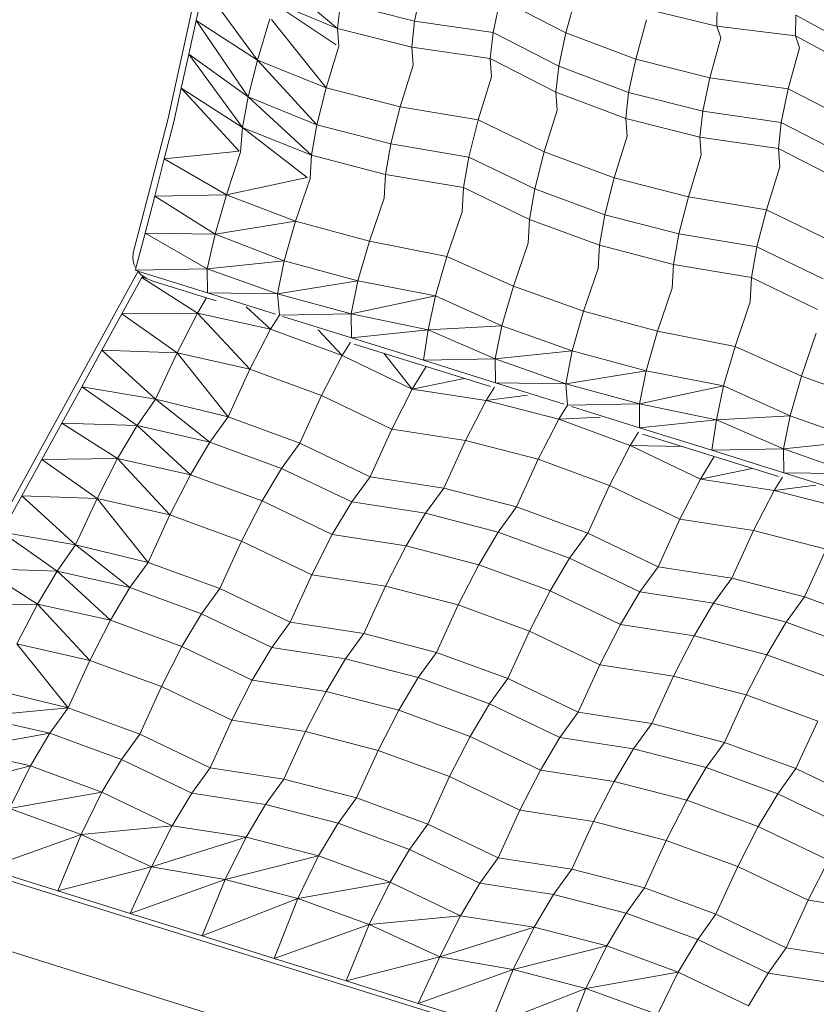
# Model space of a CAD drawing. Header units: millimetres. Extents: x -21126 to 28102, y -1237 to 9397.
# Tile 24 of 226: x -17668 to -17158, y 6362 to 6992. Entities that reach past the tile are written whole.
import ezdxf

# ---------------------------------------------------------------- set-up
doc = ezdxf.new("R2010")
doc.units = ezdxf.units.MM
doc.header["$MEASUREMENT"] = 0
doc.layers.add('Nuevo_09_EI_Mobiliari general', color=7, linetype='Continuous')
doc.layers.add('Nuevo_09_EI_Mobiliari general_Pluma_Nº__1', color=7, linetype='Continuous', lineweight=5)

# ---------------------------------------------------------------- blocks, each defined once
blk = doc.blocks.new('Elem Sección_95_1')
at = {"layer": 'Nuevo_09_EI_Mobiliari general_Pluma_Nº__1', "color": 7, "linetype": 'Continuous', "lineweight": 5}
for p, q in [((-17506.18, 7021), (-17464.23, 6985.91)), ((-17554.02, 7013.86), (-17572.91, 6927.41)), ((-17550.06, 7012.62), (-17554.78, 6991.01)), ((-17550.06, 7012.62), (-17515.6, 6965.72)), ((-17410.41, 7012), (-17414.97, 6990.53)), ((-17508.11, 7004.21), (-17464.23, 6985.91)), ((-17508.11, 7004.21), (-17465.19, 6975.38)), ((-17360.27, 7004.84), (-17364.83, 6983.37)), ((-17360.27, 7004.84), (-17318.25, 6983.21)), ((-17311.23, 7008.67), (-17318.25, 6983.21)), ((-17462.44, 7002.45), (-17464.23, 6985.91)), ((-17462.44, 7002.45), (-17414.97, 6990.53)), ((-17221.63, 6987.38), (-17269.14, 6998.96)), ((-17221.5, 7000.55), (-17221.63, 6987.38)), ((-17507.65, 6992.05), (-17515.6, 6965.72)), ((-17506.49, 6991.61), (-17471.59, 6948.05)), ((-17266.6, 6991.55), (-17273.55, 6966.36)), ((-17171.22, 6994.41), (-17171.35, 6981.24)), ((-17129.34, 6971.77), (-17171.22, 6994.41)), ((-17554.78, 6991.01), (-17559.5, 6969.4)), ((-17554.78, 6991.01), (-17515.6, 6965.72)), ((-17554.78, 6991.01), (-17521.5, 6942.25)), ((-17464.23, 6985.91), (-17416.76, 6973.98)), ((-17464.23, 6985.91), (-17463.38, 6974.61)), ((-17414.97, 6990.53), (-17416.76, 6973.98)), ((-17414.97, 6990.53), (-17364.83, 6983.37)), ((-17221.63, 6987.38), (-17219.07, 6979.89)), ((-17171.35, 6981.24), (-17221.63, 6987.38)), ((-17364.83, 6983.37), (-17366.62, 6966.83)), ((-17364.83, 6983.37), (-17322.81, 6961.74)), ((-17318.25, 6983.21), (-17322.81, 6961.74)), ((-17318.25, 6983.21), (-17273.55, 6966.36)), ((-17219.07, 6979.89), (-17226.09, 6954.43)), ((-17171.35, 6981.24), (-17168.7, 6973.52)), ((-17129.47, 6958.6), (-17171.35, 6981.24)), ((-17463.38, 6974.61), (-17471.59, 6948.05)), ((-17416.76, 6973.98), (-17366.62, 6966.83)), ((-17416.76, 6973.98), (-17415.9, 6962.56)), ((-17168.7, 6973.52), (-17175.94, 6947.28)), ((-17559.5, 6969.4), (-17564.23, 6947.79)), ((-17559.5, 6969.4), (-17521.5, 6942.25)), ((-17559.5, 6969.4), (-17525.04, 6922.5)), ((-17366.62, 6966.83), (-17324.6, 6945.2)), ((-17366.62, 6966.83), (-17365.73, 6955.05)), ((-17273.55, 6966.36), (-17278.11, 6944.89)), ((-17273.55, 6966.36), (-17226.09, 6954.43)), ((-17515.6, 6965.72), (-17521.5, 6942.25)), ((-17515.6, 6965.72), (-17471.59, 6948.05)), ((-17515.6, 6965.72), (-17477.62, 6924.38)), ((-17415.9, 6962.56), (-17424.2, 6935.72)), ((-17322.81, 6961.74), (-17324.6, 6945.2)), ((-17322.81, 6961.74), (-17278.11, 6944.89)), ((-17365.73, 6955.05), (-17374.29, 6927.39)), ((-17226.09, 6954.43), (-17230.65, 6932.96)), ((-17226.09, 6954.43), (-17175.94, 6947.28)), ((-17564.23, 6947.79), (-17568.95, 6926.18)), ((-17564.23, 6947.79), (-17525.04, 6922.5)), ((-17564.23, 6947.79), (-17527.28, 6907.39)), ((-17471.59, 6948.05), (-17477.62, 6924.38)), ((-17471.59, 6948.05), (-17424.2, 6935.72)), ((-17175.94, 6947.28), (-17180.5, 6925.8)), ((-17175.94, 6947.28), (-17133.92, 6925.65)), ((-17521.5, 6942.25), (-17525.04, 6922.5)), ((-17521.5, 6942.25), (-17477.62, 6924.38)), ((-17521.5, 6942.25), (-17481.04, 6904.83)), ((-17324.6, 6945.2), (-17279.9, 6928.34)), ((-17324.6, 6945.2), (-17323.74, 6933.78)), ((-17278.11, 6944.89), (-17279.9, 6928.34)), ((-17278.11, 6944.89), (-17230.65, 6932.96)), ((-17424.2, 6935.72), (-17430.23, 6912.05)), ((-17424.2, 6935.72), (-17374.29, 6927.39)), ((-17323.74, 6933.78), (-17332.04, 6906.94)), ((-17279.9, 6928.34), (-17232.44, 6916.42)), ((-17279.9, 6928.34), (-17279.05, 6917.04)), ((-17230.65, 6932.96), (-17232.44, 6916.42)), ((-17230.65, 6932.96), (-17180.5, 6925.8)), ((-17572.91, 6927.41), (-17585.24, 6879.96)), ((-17575.11, 6902.45), (-17568.95, 6926.18)), ((-17525.04, 6922.5), (-17526.28, 6906.77)), ((-17525.04, 6922.5), (-17481.04, 6904.83)), ((-17525.04, 6922.5), (-17483.63, 6890.59)), ((-17477.62, 6924.38), (-17481.04, 6904.83)), ((-17477.62, 6924.38), (-17430.23, 6912.05)), ((-17374.29, 6927.39), (-17380.32, 6903.71)), ((-17374.29, 6927.39), (-17332.04, 6906.94)), ((-17180.5, 6925.8), (-17182.3, 6909.26)), ((-17180.5, 6925.8), (-17138.48, 6904.18)), ((-17279.05, 6917.04), (-17287.27, 6890.49)), ((-17232.44, 6916.42), (-17182.3, 6909.26)), ((-17232.44, 6916.42), (-17231.58, 6905)), ((-17430.23, 6912.05), (-17433.65, 6892.5)), ((-17430.23, 6912.05), (-17380.32, 6903.71)), ((-17575.11, 6902.45), (-17527.28, 6907.39)), ((-17535.36, 6879.53), (-17526.28, 6906.77)), ((-17481.04, 6904.83), (-17481.89, 6889.9)), ((-17481.04, 6904.83), (-17433.65, 6892.5)), ((-17380.32, 6903.71), (-17383.73, 6884.17)), ((-17380.32, 6903.71), (-17338.07, 6883.27)), ((-17332.04, 6906.94), (-17338.07, 6883.27)), ((-17332.04, 6906.94), (-17287.27, 6890.49)), ((-17231.58, 6905), (-17239.88, 6878.16)), ((-17182.3, 6909.26), (-17140.28, 6887.63)), ((-17182.3, 6909.26), (-17181.41, 6897.49)), ((-17581.27, 6878.73), (-17575.11, 6902.45)), ((-17575.11, 6902.45), (-17535.36, 6879.53)), ((-17181.41, 6897.49), (-17189.96, 6869.82)), ((-17535.36, 6879.53), (-17483.63, 6890.59)), ((-17433.65, 6892.5), (-17434.51, 6877.41)), ((-17433.65, 6892.5), (-17383.73, 6884.17)), ((-17287.27, 6890.49), (-17293.29, 6866.81)), ((-17287.27, 6890.49), (-17239.88, 6878.16)), ((-17491.18, 6862.58), (-17481.89, 6889.9)), ((-17383.73, 6884.17), (-17384.62, 6868.61)), ((-17383.73, 6884.17), (-17341.49, 6863.72)), ((-17595.02, 6842.31), (-17585.24, 6879.96)), ((-17587.43, 6855), (-17581.27, 6878.73)), ((-17581.27, 6878.73), (-17535.36, 6879.53)), ((-17581.27, 6878.73), (-17542.6, 6854.35)), ((-17542.6, 6854.35), (-17535.36, 6879.53)), ((-17535.36, 6879.53), (-17491.18, 6862.58)), ((-17338.07, 6883.27), (-17341.49, 6863.72)), ((-17338.07, 6883.27), (-17293.29, 6866.81)), ((-17239.88, 6878.16), (-17245.91, 6854.48)), ((-17239.88, 6878.16), (-17189.96, 6869.82)), ((-17443.9, 6849.8), (-17434.51, 6877.41)), ((-17394.3, 6840.15), (-17384.62, 6868.61)), ((-17293.29, 6866.81), (-17296.71, 6847.27)), ((-17293.29, 6866.81), (-17245.91, 6854.48)), ((-17189.96, 6869.82), (-17195.99, 6846.15)), ((-17189.96, 6869.82), (-17147.72, 6849.37)), ((-17542.6, 6854.35), (-17491.18, 6862.58)), ((-17498.54, 6837.24), (-17491.18, 6862.58)), ((-17491.18, 6862.58), (-17443.9, 6849.8)), ((-17341.49, 6863.72), (-17342.35, 6848.63)), ((-17341.49, 6863.72), (-17296.71, 6847.27)), ((-17593.26, 6832.57), (-17587.43, 6855)), ((-17587.43, 6855), (-17547.68, 6832.08)), ((-17587.43, 6855), (-17542.6, 6854.35)), ((-17547.68, 6832.08), (-17542.6, 6854.35)), ((-17542.6, 6854.35), (-17498.54, 6837.24)), ((-17245.91, 6854.48), (-17249.32, 6834.94)), ((-17245.91, 6854.48), (-17195.99, 6846.15)), ((-17451.26, 6824.46), (-17443.9, 6849.8)), ((-17443.9, 6849.8), (-17394.3, 6840.15)), ((-17351.74, 6821.02), (-17342.35, 6848.63)), ((-17296.71, 6847.27), (-17297.56, 6832.33)), ((-17296.71, 6847.27), (-17249.32, 6834.94)), ((-17595.35, 6838.76), (-17595.02, 6842.31)), ((-17401.66, 6814.81), (-17394.3, 6840.15)), ((-17394.3, 6840.15), (-17351.74, 6821.02)), ((-17195.99, 6846.15), (-17199.41, 6826.6)), ((-17195.99, 6846.15), (-17153.74, 6825.7)), ((-17594.59, 6835.12), (-17595.35, 6838.76)), ((-17593.26, 6832.57), (-17594.59, 6835.12)), ((-17547.68, 6832.08), (-17498.54, 6837.24)), ((-17502.68, 6816.24), (-17498.54, 6837.24)), ((-17498.54, 6837.24), (-17451.26, 6824.46)), ((-17249.32, 6834.94), (-17250.19, 6819.85)), ((-17249.32, 6834.94), (-17199.41, 6826.6)), ((-17682.99, 6664.91), (-17591.89, 6830.63)), ((-17593.6, 6831.28), (-17593.26, 6832.57)), ((-17593.6, 6831.28), (-17547.68, 6832.08)), ((-17593.6, 6831.28), (-17592.03, 6830.79)), ((-17592.03, 6830.79), (-17547.52, 6816.89)), ((-17590.03, 6828.52), (-17592.03, 6830.79)), ((-17586.54, 6826.02), (-17590.03, 6828.52)), ((-17588.86, 6827.69), (-17589.45, 6826.61)), ((-17547.52, 6816.89), (-17547.68, 6832.08)), ((-17547.68, 6832.08), (-17502.68, 6816.24)), ((-17306.86, 6805.01), (-17297.56, 6832.33)), ((-17589.45, 6826.61), (-17602.25, 6803.33)), ((-17589.45, 6826.61), (-17587.26, 6826.54)), ((-17589.45, 6826.61), (-17553.85, 6803.9)), ((-17582.55, 6824.3), (-17586.54, 6826.02)), ((-17541.93, 6811.61), (-17582.55, 6824.3)), ((-17502.68, 6816.24), (-17451.26, 6824.46)), ((-17455.52, 6803.3), (-17451.26, 6824.46)), ((-17451.26, 6824.46), (-17401.66, 6814.81)), ((-17199.41, 6826.6), (-17200.3, 6811.05)), ((-17199.41, 6826.6), (-17157.16, 6806.15)), ((-17547.52, 6816.89), (-17503.93, 6803.27)), ((-17547.52, 6816.89), (-17502.68, 6816.24)), ((-17501.44, 6802.57), (-17502.68, 6816.24)), ((-17502.68, 6816.24), (-17455.52, 6803.3)), ((-17359.1, 6795.68), (-17351.74, 6821.02)), ((-17351.74, 6821.02), (-17306.86, 6805.01)), ((-17259.58, 6792.23), (-17250.19, 6819.85)), ((-17548.16, 6813.56), (-17553.85, 6803.9)), ((-17455.52, 6803.3), (-17401.66, 6814.81)), ((-17406.28, 6793.17), (-17401.66, 6814.81)), ((-17401.66, 6814.81), (-17359.1, 6795.68)), ((-17209.98, 6782.58), (-17200.3, 6811.05)), ((-17602.25, 6803.33), (-17615.04, 6780.06)), ((-17602.25, 6803.33), (-17553.85, 6803.9)), ((-17602.25, 6803.33), (-17566.98, 6778.47)), ((-17553.85, 6803.9), (-17566.98, 6778.47)), ((-17553.85, 6803.9), (-17507.14, 6793.57)), ((-17553.85, 6803.9), (-17520.31, 6767.9)), ((-17522.82, 6807.97), (-17507.14, 6793.57)), ((-17501.44, 6802.57), (-17507.14, 6793.57)), ((-17501.2, 6802.5), (-17455.52, 6803.3)), ((-17455.35, 6788.1), (-17455.52, 6803.3)), ((-17455.52, 6803.3), (-17406.28, 6793.17)), ((-17314.22, 6779.67), (-17306.86, 6805.01)), ((-17306.86, 6805.01), (-17259.58, 6792.23)), ((-17499.19, 6801.79), (-17455.35, 6788.1)), ((-17507.14, 6793.57), (-17520.31, 6767.9)), ((-17507.14, 6793.57), (-17461.43, 6776.78)), ((-17476.62, 6793.09), (-17461.43, 6776.78)), ((-17455.35, 6788.1), (-17406.28, 6793.17)), ((-17409.27, 6773.71), (-17406.28, 6793.17)), ((-17406.28, 6793.17), (-17359.1, 6795.68)), ((-17406.28, 6793.17), (-17363.36, 6774.51)), ((-17363.36, 6774.51), (-17359.1, 6795.68)), ((-17359.1, 6795.68), (-17314.22, 6779.67)), ((-17266.94, 6766.89), (-17259.58, 6792.23)), ((-17259.58, 6792.23), (-17209.98, 6782.58)), ((-17167.41, 6763.45), (-17158.02, 6791.06)), ((-17456.08, 6785.32), (-17461.43, 6776.78)), ((-17455.35, 6788.1), (-17409.27, 6773.71)), ((-17366.48, 6756.82), (-17453.76, 6784.08)), ((-17615.04, 6780.06), (-17627.84, 6756.78)), ((-17615.04, 6780.06), (-17566.98, 6778.47)), ((-17615.04, 6780.06), (-17580.77, 6748.79)), ((-17566.98, 6778.47), (-17580.77, 6748.79)), ((-17566.98, 6778.47), (-17520.31, 6767.9)), ((-17566.98, 6778.47), (-17534.2, 6737.51)), ((-17434.74, 6778.13), (-17416.45, 6755.28)), ((-17363.36, 6774.51), (-17314.22, 6779.67)), ((-17318.36, 6758.67), (-17314.22, 6779.67)), ((-17314.22, 6779.67), (-17266.94, 6766.89)), ((-17217.34, 6757.24), (-17209.98, 6782.58)), ((-17209.98, 6782.58), (-17167.41, 6763.45)), ((-17461.43, 6776.78), (-17474.6, 6751.11)), ((-17461.43, 6776.78), (-17416.45, 6755.28)), ((-17409.27, 6773.71), (-17363.36, 6774.51)), ((-17409.27, 6773.71), (-17363.19, 6759.32)), ((-17363.19, 6759.32), (-17363.36, 6774.51)), ((-17363.36, 6774.51), (-17318.36, 6758.67)), ((-17520.31, 6767.9), (-17534.2, 6737.51)), ((-17520.31, 6767.9), (-17474.6, 6751.11)), ((-17407.66, 6769.68), (-17416.45, 6755.28)), ((-17318.36, 6758.67), (-17266.94, 6766.89)), ((-17271.2, 6745.73), (-17266.94, 6766.89)), ((-17266.94, 6766.89), (-17217.34, 6757.24)), ((-17383.32, 6762.07), (-17416.45, 6755.28)), ((-17363.19, 6759.32), (-17319.35, 6745.63)), ((-17363.19, 6759.32), (-17318.36, 6758.67)), ((-17317.12, 6745.01), (-17318.36, 6758.67)), ((-17318.36, 6758.67), (-17271.2, 6745.73)), ((-17174.77, 6738.11), (-17167.41, 6763.45)), ((-17167.41, 6763.45), (-17122.53, 6747.44)), ((-17627.84, 6756.78), (-17640.63, 6733.5)), ((-17627.84, 6756.78), (-17580.77, 6748.79)), ((-17627.84, 6756.78), (-17592.57, 6731.92)), ((-17416.45, 6755.28), (-17429.62, 6729.61)), ((-17369.27, 6748), (-17416.45, 6755.28)), ((-17363.91, 6756.54), (-17369.27, 6748)), ((-17271.2, 6745.73), (-17217.34, 6757.24)), ((-17221.95, 6735.61), (-17217.34, 6757.24)), ((-17217.34, 6757.24), (-17174.77, 6738.11)), ((-17580.77, 6748.79), (-17592.57, 6731.92)), ((-17580.77, 6748.79), (-17534.2, 6737.51)), ((-17580.77, 6748.79), (-17545.9, 6721.35)), ((-17474.6, 6751.11), (-17488.49, 6720.72)), ((-17474.6, 6751.11), (-17429.62, 6729.61)), ((-17369.27, 6748), (-17382.43, 6722.33)), ((-17342.71, 6751.27), (-17369.27, 6748)), ((-17322.81, 6736), (-17369.27, 6748)), ((-17316.87, 6744.93), (-17271.2, 6745.73)), ((-17271.03, 6730.54), (-17271.2, 6745.73)), ((-17271.2, 6745.73), (-17221.95, 6735.61)), ((-17317.12, 6745.01), (-17322.81, 6736)), ((-17314.62, 6744.15), (-17271.03, 6730.54)), ((-17640.63, 6733.5), (-17653.43, 6710.22)), ((-17640.63, 6733.5), (-17592.57, 6731.92)), ((-17640.63, 6733.5), (-17605.03, 6710.8)), ((-17534.2, 6737.51), (-17545.9, 6721.35)), ((-17534.2, 6737.51), (-17488.49, 6720.72)), ((-17322.81, 6736), (-17335.98, 6710.33)), ((-17296.31, 6737.23), (-17322.81, 6736)), ((-17277.1, 6719.22), (-17322.81, 6736)), ((-17271.03, 6730.54), (-17221.95, 6735.61)), ((-17224.95, 6716.15), (-17221.95, 6735.61)), ((-17221.95, 6735.61), (-17174.77, 6738.11)), ((-17221.95, 6735.61), (-17179.03, 6716.95)), ((-17179.03, 6716.95), (-17174.77, 6738.11)), ((-17174.77, 6738.11), (-17129.89, 6722.11)), ((-17592.57, 6731.92), (-17605.03, 6710.8)), ((-17592.57, 6731.92), (-17545.9, 6721.35)), ((-17592.57, 6731.92), (-17558.32, 6700.46)), ((-17429.62, 6729.61), (-17443.51, 6699.21)), ((-17382.43, 6722.33), (-17429.62, 6729.61)), ((-17271.75, 6727.76), (-17277.1, 6719.22)), ((-17271.03, 6730.54), (-17224.95, 6716.15)), ((-17545.9, 6721.35), (-17558.32, 6700.46)), ((-17545.9, 6721.35), (-17500.19, 6704.56)), ((-17488.49, 6720.72), (-17500.19, 6704.56)), ((-17488.49, 6720.72), (-17443.51, 6699.21)), ((-17382.43, 6722.33), (-17396.33, 6691.94)), ((-17335.98, 6710.33), (-17382.43, 6722.33)), ((-17182.15, 6699.25), (-17269.17, 6726.43)), ((-17179.03, 6716.95), (-17129.89, 6722.11)), ((-17277.1, 6719.22), (-17290.27, 6693.55)), ((-17232.12, 6697.71), (-17277.1, 6719.22)), ((-17243.59, 6718.44), (-17277.1, 6719.22)), ((-17224.95, 6716.15), (-17179.03, 6716.95)), ((-17224.95, 6716.15), (-17178.86, 6701.75)), ((-17178.86, 6701.75), (-17179.03, 6716.95)), ((-17179.03, 6716.95), (-17134.03, 6701.1)), ((-17653.43, 6710.22), (-17666.23, 6686.95)), ((-17653.43, 6710.22), (-17605.03, 6710.8)), ((-17653.43, 6710.22), (-17618.16, 6685.37)), ((-17605.03, 6710.8), (-17618.16, 6685.37)), ((-17605.03, 6710.8), (-17558.32, 6700.46)), ((-17605.03, 6710.8), (-17571.49, 6674.79)), ((-17335.98, 6710.33), (-17349.88, 6679.94)), ((-17290.27, 6693.55), (-17335.98, 6710.33)), ((-17223.33, 6712.11), (-17232.12, 6697.71)), ((-17500.19, 6704.56), (-17512.61, 6683.68)), ((-17500.19, 6704.56), (-17455.21, 6683.05)), ((-17198.99, 6704.51), (-17232.12, 6697.71)), ((-17178.86, 6701.75), (-17135.03, 6688.06)), ((-17178.86, 6701.75), (-17134.03, 6701.1)), ((-17558.32, 6700.46), (-17571.49, 6674.79)), ((-17558.32, 6700.46), (-17512.61, 6683.68)), ((-17455.21, 6683.05), (-17443.51, 6699.21)), ((-17443.51, 6699.21), (-17396.33, 6691.94)), ((-17232.12, 6697.71), (-17245.29, 6672.04)), ((-17184.94, 6690.44), (-17232.12, 6697.71)), ((-17179.59, 6698.97), (-17184.94, 6690.44)), ((-17408.02, 6675.78), (-17396.33, 6691.94)), ((-17396.33, 6691.94), (-17349.88, 6679.94)), ((-17290.27, 6693.55), (-17304.17, 6663.16)), ((-17245.29, 6672.04), (-17290.27, 6693.55)), ((-17184.94, 6690.44), (-17198.11, 6664.77)), ((-17158.39, 6693.71), (-17184.94, 6690.44)), ((-17138.49, 6678.44), (-17184.94, 6690.44)), ((-17666.23, 6686.95), (-17679.02, 6663.67)), ((-17666.23, 6686.95), (-17618.16, 6685.37)), ((-17666.23, 6686.95), (-17631.95, 6655.68)), ((-17618.16, 6685.37), (-17631.95, 6655.68)), ((-17618.16, 6685.37), (-17571.49, 6674.79)), ((-17618.16, 6685.37), (-17585.39, 6644.4)), ((-17512.61, 6683.68), (-17525.78, 6658.01)), ((-17512.61, 6683.68), (-17467.63, 6662.17)), ((-17467.63, 6662.17), (-17455.21, 6683.05)), ((-17455.21, 6683.05), (-17408.02, 6675.78)), ((-17361.57, 6663.78), (-17349.88, 6679.94)), ((-17349.88, 6679.94), (-17304.17, 6663.16)), ((-17571.49, 6674.79), (-17585.39, 6644.4)), ((-17571.49, 6674.79), (-17525.78, 6658.01)), ((-17420.45, 6654.89), (-17408.02, 6675.78)), ((-17408.02, 6675.78), (-17361.57, 6663.78)), ((-17245.29, 6672.04), (-17259.19, 6641.65)), ((-17198.11, 6664.77), (-17245.29, 6672.04)), ((-17374, 6642.9), (-17361.57, 6663.78)), ((-17361.57, 6663.78), (-17315.86, 6647)), ((-17198.11, 6664.77), (-17212.01, 6634.37)), ((-17151.66, 6652.77), (-17198.11, 6664.77)), ((-17679.02, 6663.67), (-17631.95, 6655.68)), ((-17679.02, 6663.67), (-17643.75, 6638.81)), ((-17525.78, 6658.01), (-17539.68, 6627.61)), ((-17525.78, 6658.01), (-17480.8, 6636.5)), ((-17480.8, 6636.5), (-17467.63, 6662.17)), ((-17467.63, 6662.17), (-17420.45, 6654.89)), ((-17315.86, 6647), (-17304.17, 6663.16)), ((-17304.17, 6663.16), (-17259.19, 6641.65)), ((-17631.95, 6655.68), (-17643.75, 6638.81)), ((-17631.95, 6655.68), (-17585.39, 6644.4)), ((-17631.95, 6655.68), (-17597.08, 6628.24)), ((-17433.62, 6629.22), (-17420.45, 6654.89)), ((-17420.45, 6654.89), (-17374, 6642.9)), ((-17151.66, 6652.77), (-17165.55, 6622.37)), ((-17328.29, 6626.11), (-17315.86, 6647)), ((-17315.86, 6647), (-17270.88, 6625.49)), ((-17691.82, 6640.39), (-17643.75, 6638.81)), ((-17691.82, 6640.39), (-17656.22, 6617.69)), ((-17643.75, 6638.81), (-17656.22, 6617.69)), ((-17643.75, 6638.81), (-17597.08, 6628.24)), ((-17643.75, 6638.81), (-17609.51, 6607.35)), ((-17585.39, 6644.4), (-17597.08, 6628.24)), ((-17585.39, 6644.4), (-17539.68, 6627.61)), ((-17387.17, 6617.23), (-17374, 6642.9)), ((-17374, 6642.9), (-17328.29, 6626.11)), ((-17270.88, 6625.49), (-17259.19, 6641.65)), ((-17259.19, 6641.65), (-17212.01, 6634.37)), ((-17494.7, 6606.11), (-17480.8, 6636.5)), ((-17480.8, 6636.5), (-17433.62, 6629.22)), ((-17223.7, 6618.21), (-17212.01, 6634.37)), ((-17212.01, 6634.37), (-17165.55, 6622.37)), ((-17597.08, 6628.24), (-17609.51, 6607.35)), ((-17597.08, 6628.24), (-17551.37, 6611.45)), ((-17539.68, 6627.61), (-17551.37, 6611.45)), ((-17539.68, 6627.61), (-17494.7, 6606.11)), ((-17447.51, 6598.83), (-17433.62, 6629.22)), ((-17433.62, 6629.22), (-17387.17, 6617.23)), ((-17341.45, 6600.44), (-17328.29, 6626.11)), ((-17328.29, 6626.11), (-17283.31, 6604.6)), ((-17283.31, 6604.6), (-17270.88, 6625.49)), ((-17270.88, 6625.49), (-17223.7, 6618.21)), ((-17177.25, 6606.21), (-17165.55, 6622.37)), ((-17165.55, 6622.37), (-17119.84, 6605.59)), ((-17704.61, 6617.12), (-17656.22, 6617.69)), ((-17656.22, 6617.69), (-17669.35, 6592.26)), ((-17656.22, 6617.69), (-17609.51, 6607.35)), ((-17656.22, 6617.69), (-17622.67, 6581.68)), ((-17401.06, 6586.83), (-17387.17, 6617.23)), ((-17387.17, 6617.23), (-17341.45, 6600.44)), ((-17236.13, 6597.33), (-17223.7, 6618.21)), ((-17223.7, 6618.21), (-17177.25, 6606.21)), ((-17609.51, 6607.35), (-17622.67, 6581.68)), ((-17609.51, 6607.35), (-17563.8, 6590.57)), ((-17551.37, 6611.45), (-17563.8, 6590.57)), ((-17551.37, 6611.45), (-17506.39, 6589.95)), ((-17506.39, 6589.95), (-17494.7, 6606.11)), ((-17494.7, 6606.11), (-17447.51, 6598.83)), ((-17296.47, 6578.93), (-17283.31, 6604.6)), ((-17283.31, 6604.6), (-17236.13, 6597.33)), ((-17189.67, 6585.33), (-17177.25, 6606.21)), ((-17177.25, 6606.21), (-17131.54, 6589.43)), ((-17459.21, 6582.67), (-17447.51, 6598.83)), ((-17447.51, 6598.83), (-17401.06, 6586.83)), ((-17355.35, 6570.05), (-17341.45, 6600.44)), ((-17341.45, 6600.44), (-17296.47, 6578.93)), ((-17249.29, 6571.66), (-17236.13, 6597.33)), ((-17236.13, 6597.33), (-17189.67, 6585.33)), ((-17669.35, 6592.26), (-17622.67, 6581.68)), ((-17669.35, 6592.26), (-17636.57, 6551.29)), ((-17563.8, 6590.57), (-17576.96, 6564.9)), ((-17563.8, 6590.57), (-17518.82, 6569.06)), ((-17518.82, 6569.06), (-17506.39, 6589.95)), ((-17506.39, 6589.95), (-17459.21, 6582.67)), ((-17471.63, 6561.79), (-17459.21, 6582.67)), ((-17459.21, 6582.67), (-17412.76, 6570.67)), ((-17412.76, 6570.67), (-17401.06, 6586.83)), ((-17401.06, 6586.83), (-17355.35, 6570.05)), ((-17202.84, 6559.66), (-17189.67, 6585.33)), ((-17189.67, 6585.33), (-17143.96, 6568.55)), ((-17622.67, 6581.68), (-17636.57, 6551.29)), ((-17622.67, 6581.68), (-17576.96, 6564.9)), ((-17310.37, 6548.54), (-17296.47, 6578.93)), ((-17296.47, 6578.93), (-17249.29, 6571.66)), ((-17425.18, 6549.79), (-17412.76, 6570.67)), ((-17412.76, 6570.67), (-17367.05, 6553.89)), ((-17367.05, 6553.89), (-17355.35, 6570.05)), ((-17355.35, 6570.05), (-17310.37, 6548.54)), ((-17263.19, 6541.27), (-17249.29, 6571.66)), ((-17249.29, 6571.66), (-17202.84, 6559.66)), ((-17576.96, 6564.9), (-17590.86, 6534.51)), ((-17576.96, 6564.9), (-17531.98, 6543.39)), ((-17531.98, 6543.39), (-17518.82, 6569.06)), ((-17518.82, 6569.06), (-17471.63, 6561.79)), ((-17683.13, 6562.58), (-17636.57, 6551.29)), ((-17484.8, 6536.12), (-17471.63, 6561.79)), ((-17471.63, 6561.79), (-17425.18, 6549.79)), ((-17216.74, 6529.27), (-17202.84, 6559.66)), ((-17202.84, 6559.66), (-17157.13, 6542.88)), ((-17694.94, 6545.71), (-17636.57, 6551.29)), ((-17648.27, 6535.13), (-17636.57, 6551.29)), ((-17636.57, 6551.29), (-17590.86, 6534.51)), ((-17379.47, 6533), (-17367.05, 6553.89)), ((-17367.05, 6553.89), (-17322.07, 6532.38)), ((-17694.94, 6545.71), (-17648.27, 6535.13)), ((-17438.35, 6524.12), (-17425.18, 6549.79)), ((-17425.18, 6549.79), (-17379.47, 6533)), ((-17322.07, 6532.38), (-17310.37, 6548.54)), ((-17310.37, 6548.54), (-17263.19, 6541.27)), ((-17545.88, 6513), (-17531.98, 6543.39)), ((-17531.98, 6543.39), (-17484.8, 6536.12)), ((-17274.88, 6525.11), (-17263.19, 6541.27)), ((-17263.19, 6541.27), (-17216.74, 6529.27)), ((-17171.03, 6512.48), (-17157.13, 6542.88)), ((-17707.4, 6524.58), (-17648.27, 6535.13)), ((-17660.69, 6514.25), (-17648.27, 6535.13)), ((-17648.27, 6535.13), (-17602.56, 6518.35)), ((-17602.56, 6518.35), (-17590.86, 6534.51)), ((-17590.86, 6534.51), (-17545.88, 6513)), ((-17498.7, 6505.72), (-17484.8, 6536.12)), ((-17484.8, 6536.12), (-17438.35, 6524.12)), ((-17392.64, 6507.33), (-17379.47, 6533)), ((-17379.47, 6533), (-17334.49, 6511.5)), ((-17334.49, 6511.5), (-17322.07, 6532.38)), ((-17322.07, 6532.38), (-17274.88, 6525.11)), ((-17228.43, 6513.11), (-17216.74, 6529.27)), ((-17216.74, 6529.27), (-17171.03, 6512.48)), ((-17707.4, 6524.58), (-17660.69, 6514.25)), ((-17452.25, 6493.72), (-17438.35, 6524.12)), ((-17438.35, 6524.12), (-17392.64, 6507.33)), ((-17287.31, 6504.22), (-17274.88, 6525.11)), ((-17274.88, 6525.11), (-17228.43, 6513.11)), ((-17720.53, 6499.15), (-17660.69, 6514.25)), ((-17674.12, 6486.91), (-17660.69, 6514.25)), ((-17660.69, 6514.25), (-17614.98, 6497.46)), ((-17614.98, 6497.46), (-17602.56, 6518.35)), ((-17602.56, 6518.35), (-17557.58, 6496.84)), ((-17557.58, 6496.84), (-17545.88, 6513)), ((-17545.88, 6513), (-17498.7, 6505.72)), ((-17240.86, 6492.22), (-17228.43, 6513.11)), ((-17228.43, 6513.11), (-17182.72, 6496.32)), ((-17406.54, 6476.94), (-17392.64, 6507.33)), ((-17392.64, 6507.33), (-17347.66, 6485.83)), ((-17347.66, 6485.83), (-17334.49, 6511.5)), ((-17334.49, 6511.5), (-17287.31, 6504.22)), ((-17182.72, 6496.32), (-17171.03, 6512.48)), ((-17171.03, 6512.48), (-17126.05, 6490.97)), ((-17510.39, 6489.56), (-17498.7, 6505.72)), ((-17498.7, 6505.72), (-17452.25, 6493.72)), ((-17300.48, 6478.55), (-17287.31, 6504.22)), ((-17287.31, 6504.22), (-17240.86, 6492.22)), ((-17674.12, 6486.91), (-17614.98, 6497.46)), ((-17628.37, 6470.37), (-17614.98, 6497.46)), ((-17614.98, 6497.46), (-17570, 6475.95)), ((-17570, 6475.95), (-17557.58, 6496.84)), ((-17557.58, 6496.84), (-17510.39, 6489.56)), ((-17463.94, 6477.56), (-17452.25, 6493.72)), ((-17452.25, 6493.72), (-17406.54, 6476.94)), ((-17195.15, 6475.44), (-17182.72, 6496.32)), ((-17182.72, 6496.32), (-17137.74, 6474.81)), ((-17522.82, 6468.68), (-17510.39, 6489.56)), ((-17510.39, 6489.56), (-17463.94, 6477.56)), ((-17254.02, 6466.55), (-17240.86, 6492.22)), ((-17240.86, 6492.22), (-17195.15, 6475.44)), ((-17674.12, 6486.91), (-17628.37, 6470.37)), ((-17361.56, 6455.43), (-17347.66, 6485.83)), ((-17347.66, 6485.83), (-17300.48, 6478.55)), ((-17628.37, 6470.37), (-17570, 6475.95)), ((-17583.28, 6449.57), (-17570, 6475.95)), ((-17570, 6475.95), (-17522.82, 6468.68)), ((-17476.37, 6456.68), (-17463.94, 6477.56)), ((-17463.94, 6477.56), (-17418.23, 6460.78)), ((-17418.23, 6460.78), (-17406.54, 6476.94)), ((-17406.54, 6476.94), (-17361.56, 6455.43)), ((-17314.37, 6448.16), (-17300.48, 6478.55)), ((-17300.48, 6478.55), (-17254.02, 6466.55)), ((-17208.31, 6449.77), (-17195.15, 6475.44)), ((-17195.15, 6475.44), (-17150.17, 6453.93)), ((-17057.45, 6248.24), (-17770.96, 6471.08)), ((-17689.23, 6448.67), (-17628.37, 6470.37)), ((-17643.15, 6434.28), (-17628.37, 6470.37)), ((-17628.37, 6470.37), (-17583.28, 6449.57)), ((-17583.28, 6449.57), (-17522.82, 6468.68)), ((-17536.2, 6441.59), (-17522.82, 6468.68)), ((-17522.82, 6468.68), (-17476.37, 6456.68)), ((-17267.92, 6436.16), (-17254.02, 6466.55)), ((-17254.02, 6466.55), (-17208.31, 6449.77)), ((-17536.2, 6441.59), (-17476.37, 6456.68)), ((-17489.79, 6429.35), (-17476.37, 6456.68)), ((-17476.37, 6456.68), (-17430.66, 6439.9)), ((-17430.66, 6439.9), (-17418.23, 6460.78)), ((-17418.23, 6460.78), (-17373.25, 6439.27)), ((-17643.15, 6434.28), (-17583.28, 6449.57)), ((-17597.06, 6419.89), (-17583.28, 6449.57)), ((-17583.28, 6449.57), (-17536.2, 6441.59)), ((-17373.25, 6439.27), (-17361.56, 6455.43)), ((-17361.56, 6455.43), (-17314.37, 6448.16)), ((-17222.21, 6419.37), (-17208.31, 6449.77)), ((-17208.31, 6449.77), (-17163.33, 6428.26)), ((-17163.33, 6428.26), (-17150.17, 6453.93)), ((-17689.23, 6448.67), (-17643.15, 6434.28)), ((-17326.07, 6432), (-17314.37, 6448.16)), ((-17314.37, 6448.16), (-17267.92, 6436.16)), ((-17597.06, 6419.89), (-17536.2, 6441.59)), ((-17550.98, 6405.5), (-17536.2, 6441.59)), ((-17536.2, 6441.59), (-17489.79, 6429.35)), ((-17489.79, 6429.35), (-17430.66, 6439.9)), ((-17444.04, 6412.8), (-17430.66, 6439.9)), ((-17430.66, 6439.9), (-17385.68, 6418.39)), ((-17385.68, 6418.39), (-17373.25, 6439.27)), ((-17373.25, 6439.27), (-17326.07, 6432)), ((-17643.15, 6434.28), (-17597.06, 6419.89)), ((-17338.49, 6411.11), (-17326.07, 6432)), ((-17326.07, 6432), (-17279.62, 6420)), ((-17279.62, 6420), (-17267.92, 6436.16)), ((-17267.92, 6436.16), (-17222.21, 6419.37)), ((-17064.12, 6205.13), (-17777.64, 6427.97)), ((-17550.98, 6405.5), (-17489.79, 6429.35)), ((-17504.9, 6391.11), (-17489.79, 6429.35)), ((-17489.79, 6429.35), (-17444.04, 6412.8)), ((-17177.23, 6397.87), (-17163.33, 6428.26)), ((-17116.15, 6420.99), (-17163.33, 6428.26)), ((-17597.06, 6419.89), (-17550.98, 6405.5)), ((-17444.04, 6412.8), (-17385.68, 6418.39)), ((-17398.95, 6392.01), (-17385.68, 6418.39)), ((-17385.68, 6418.39), (-17338.49, 6411.11)), ((-17292.04, 6399.11), (-17279.62, 6420)), ((-17279.62, 6420), (-17233.9, 6403.21)), ((-17233.9, 6403.21), (-17222.21, 6419.37)), ((-17222.21, 6419.37), (-17177.23, 6397.87)), ((-17504.9, 6391.11), (-17444.04, 6412.8)), ((-17458.82, 6376.72), (-17444.04, 6412.8)), ((-17444.04, 6412.8), (-17398.95, 6392.01)), ((-17550.98, 6405.5), (-17504.9, 6391.11)), ((-17398.95, 6392.01), (-17338.49, 6411.11)), ((-17351.88, 6384.02), (-17338.49, 6411.11)), ((-17338.49, 6411.11), (-17292.04, 6399.11)), ((-17246.33, 6382.33), (-17233.9, 6403.21)), ((-17233.9, 6403.21), (-17188.92, 6381.71)), ((-17351.88, 6384.02), (-17292.04, 6399.11)), ((-17305.46, 6371.78), (-17292.04, 6399.11)), ((-17292.04, 6399.11), (-17246.33, 6382.33)), ((-17188.92, 6381.71), (-17177.23, 6397.87)), ((-17130.05, 6390.59), (-17177.23, 6397.87)), ((-17504.9, 6391.11), (-17458.82, 6376.72)), ((-17458.82, 6376.72), (-17398.95, 6392.01)), ((-17412.74, 6362.32), (-17398.95, 6392.01)), ((-17398.95, 6392.01), (-17351.88, 6384.02)), ((-17412.74, 6362.32), (-17351.88, 6384.02)), ((-17366.66, 6347.93), (-17351.88, 6384.02)), ((-17351.88, 6384.02), (-17305.46, 6371.78)), ((-17305.46, 6371.78), (-17246.33, 6382.33)), ((-17259.72, 6355.24), (-17246.33, 6382.33)), ((-17246.33, 6382.33), (-17201.35, 6360.82)), ((-17201.35, 6360.82), (-17188.92, 6381.71)), ((-17141.74, 6374.43), (-17188.92, 6381.71)), ((-17458.82, 6376.72), (-17412.74, 6362.32)), ((-17366.66, 6347.93), (-17305.46, 6371.78)), ((-17320.58, 6333.54), (-17305.46, 6371.78)), ((-17305.46, 6371.78), (-17259.72, 6355.24)), ((-17412.74, 6362.32), (-17366.66, 6347.93))]:
    blk.add_line(p, q, dxfattribs=at)

msp = doc.modelspace()

# ---------------------------------------------------------------- block references
at = {"layer": 'Nuevo_09_EI_Mobiliari general', "lineweight": 0}
msp.add_blockref('Elem Sección_95_1', (0, 0), dxfattribs=at)

doc.saveas('drawing.dxf')
